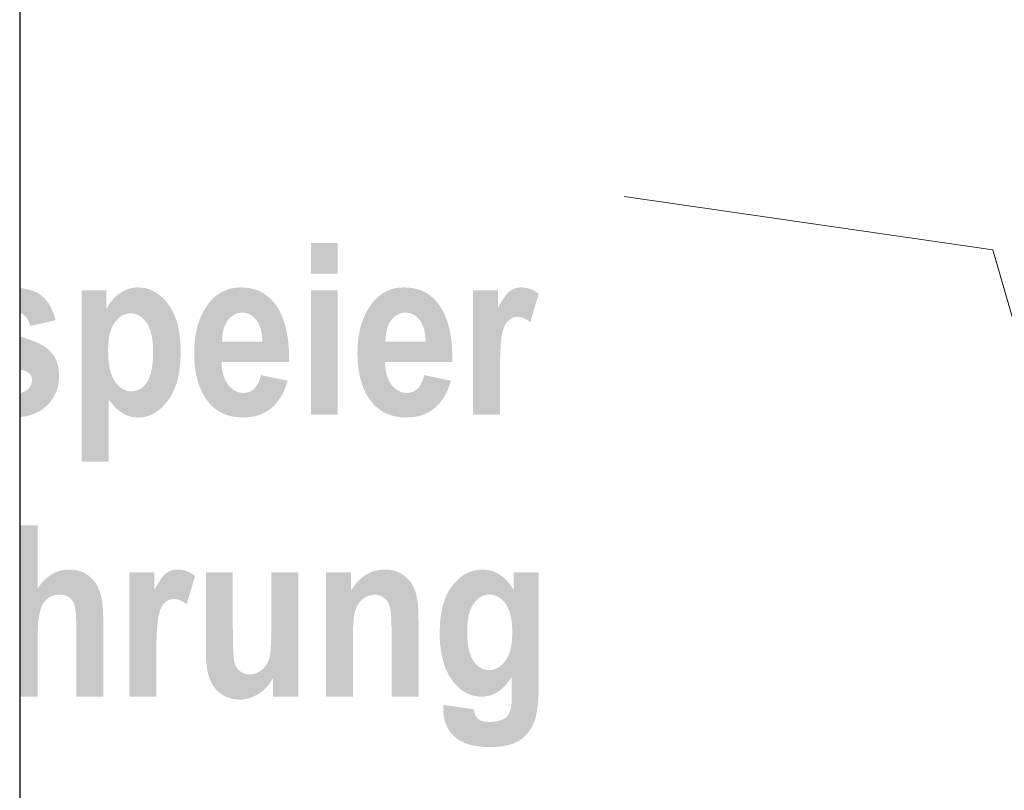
# Model space of a CAD drawing. Header units: metres. Extents: x -2 to 136, y -1 to 84.
# Tile 57 of 137: x 0 to 1.153, y 42.473 to 43.376. Entities that reach past the tile are written whole.
import ezdxf

# ---------------------------------------------------------------- set-up
doc = ezdxf.new("R2010")
doc.units = ezdxf.units.M
for name, color, linetype in [('ITB_XXX_Layout Rahmen', 18, 'Continuous'), ('KFP_Text', 7, 'Continuous'), ('KFP_Wand Aussen', 7, 'Continuous')]:
    doc.layers.add(name, color=color, linetype=linetype)

# ---------------------------------------------------------------- blocks, each defined once
blk = doc.blocks.new('ITB_1002-ID-43-8-579-220')
at = {"layer": 'KFP_Text', "lineweight": 5}
for points in [[(-64.7897, -17.9148), (-64.7897, -17.8792), (-64.8212, -17.8792), (-64.8212, -17.9148)], [(-65.1621, -17.9605), (-65.1604, -17.9612), (-65.1589, -17.9621), (-65.1574, -17.9632), (-65.1561, -17.9643), (-65.1548, -17.9656), (-65.1537, -17.9671), (-65.1527, -17.9686), (-65.1518, -17.9704), (-65.151, -17.9722), (-65.1504, -17.9742), (-65.1498, -17.9763), (-65.1202, -17.9696), (-65.1209, -17.9671), (-65.1216, -17.9647), (-65.1223, -17.9624), (-65.1231, -17.9602), (-65.124, -17.958), (-65.1249, -17.956), (-65.1259, -17.954), (-65.1269, -17.9521), (-65.128, -17.9503), (-65.1292, -17.9486), (-65.1304, -17.947), (-65.1317, -17.9455), (-65.133, -17.944), (-65.1344, -17.9427), (-65.1358, -17.9414), (-65.1373, -17.9402), (-65.1388, -17.9391), (-65.1405, -17.9381), (-65.1422, -17.9371), (-65.144, -17.9362), (-65.146, -17.9354), (-65.148, -17.9347), (-65.15, -17.934), (-65.1522, -17.9334), (-65.1545, -17.9329), (-65.1568, -17.9324), (-65.1593, -17.932), (-65.1618, -17.9317), (-65.1621, -17.9317), (-65.1621, -17.9605)], [(-64.7897, -18.08), (-64.7897, -17.9345), (-64.8212, -17.9345), (-64.8212, -18.08)], [(-64.5999, -18.035), (-64.5999, -18.0308), (-64.5999, -18.0268), (-64.5998, -18.023), (-64.5998, -18.0193), (-64.5997, -18.0158), (-64.5996, -18.0124), (-64.5995, -18.0092), (-64.5994, -18.0062), (-64.5992, -18.0034), (-64.5991, -18.0007), (-64.5989, -17.9982), (-64.5987, -17.9958), (-64.5985, -17.9936), (-64.5982, -17.9916), (-64.598, -17.9898), (-64.5977, -17.9881), (-64.5975, -17.9865), (-64.5971, -17.985), (-64.5968, -17.9836), (-64.5965, -17.9822), (-64.5961, -17.9809), (-64.5957, -17.9797), (-64.5953, -17.9785), (-64.5949, -17.9773), (-64.5944, -17.9763), (-64.5939, -17.9753), (-64.5934, -17.9743), (-64.5929, -17.9734), (-64.5923, -17.9726), (-64.5918, -17.9718), (-64.5912, -17.9711), (-64.5906, -17.9705), (-64.5893, -17.9694), (-64.588, -17.9684), (-64.5866, -17.9675), (-64.5852, -17.9668), (-64.5837, -17.9663), (-64.5822, -17.9659), (-64.5807, -17.9657), (-64.579, -17.9656), (-64.5773, -17.9657), (-64.5755, -17.966), (-64.5737, -17.9665), (-64.5719, -17.9672), (-64.57, -17.9681), (-64.5681, -17.9692), (-64.5662, -17.9705), (-64.5643, -17.9719), (-64.5545, -17.9384), (-64.5557, -17.9375), (-64.557, -17.9367), (-64.5582, -17.9359), (-64.5595, -17.9352), (-64.5607, -17.9345), (-64.562, -17.9339), (-64.5633, -17.9334), (-64.5645, -17.9329), (-64.5658, -17.9325), (-64.5671, -17.9321), (-64.5684, -17.9318), (-64.5698, -17.9316), (-64.5711, -17.9314), (-64.5724, -17.9312), (-64.5737, -17.9311), (-64.5751, -17.9311), (-64.577, -17.9312), (-64.5789, -17.9314), (-64.5807, -17.9318), (-64.5824, -17.9323), (-64.5841, -17.933), (-64.5857, -17.9338), (-64.5873, -17.9348), (-64.5888, -17.9359), (-64.5896, -17.9366), (-64.5903, -17.9373), (-64.5911, -17.938), (-64.5919, -17.9389), (-64.5927, -17.9399), (-64.5935, -17.9409), (-64.5943, -17.942), (-64.5951, -17.9431), (-64.596, -17.9444), (-64.5968, -17.9457), (-64.5977, -17.9471), (-64.5986, -17.9486), (-64.5995, -17.9501), (-64.6004, -17.9517), (-64.6013, -17.9534), (-64.6022, -17.9552), (-64.6022, -17.9345), (-64.6314, -17.9345), (-64.6314, -18.08), (-64.5999, -18.08)], [(-65.1612, -18.0829), (-65.1583, -18.0825), (-65.1555, -18.0821), (-65.1528, -18.0815), (-65.1502, -18.0808), (-65.1477, -18.08), (-65.1452, -18.0791), (-65.1429, -18.0781), (-65.1406, -18.0769), (-65.1384, -18.0757), (-65.1363, -18.0744), (-65.1343, -18.0729), (-65.1324, -18.0714), (-65.1305, -18.0697), (-65.1288, -18.068), (-65.1271, -18.0662), (-65.1256, -18.0643), (-65.1242, -18.0624), (-65.1229, -18.0604), (-65.1217, -18.0584), (-65.1207, -18.0563), (-65.1197, -18.0541), (-65.1189, -18.0519), (-65.1181, -18.0497), (-65.1175, -18.0474), (-65.117, -18.045), (-65.1166, -18.0425), (-65.1163, -18.0401), (-65.1162, -18.0375), (-65.1161, -18.0349), (-65.1162, -18.0327), (-65.1163, -18.0306), (-65.1164, -18.0286), (-65.1167, -18.0266), (-65.117, -18.0246), (-65.1174, -18.0227), (-65.1179, -18.0209), (-65.1184, -18.0191), (-65.1191, -18.0174), (-65.1198, -18.0157), (-65.1205, -18.0141), (-65.1214, -18.0125), (-65.1223, -18.011), (-65.1232, -18.0096), (-65.1243, -18.0081), (-65.1254, -18.0068), (-65.1267, -18.0055), (-65.128, -18.0042), (-65.1295, -18.003), (-65.1312, -18.0017), (-65.133, -18.0005), (-65.1349, -17.9993), (-65.1369, -17.9982), (-65.1391, -17.997), (-65.1414, -17.9959), (-65.1438, -17.9948), (-65.1464, -17.9937), (-65.1491, -17.9927), (-65.1519, -17.9917), (-65.1549, -17.9907), (-65.1579, -17.9897), (-65.1612, -17.9888), (-65.1621, -17.9885), (-65.1621, -18.0271), (-65.1605, -18.0275), (-65.1587, -18.028), (-65.157, -18.0286), (-65.1555, -18.0292), (-65.1541, -18.0297), (-65.1529, -18.0304), (-65.1519, -18.031), (-65.151, -18.0316), (-65.1502, -18.0323), (-65.1497, -18.033), (-65.1492, -18.0338), (-65.1487, -18.0347), (-65.1484, -18.0356), (-65.1481, -18.0365), (-65.1479, -18.0376), (-65.1478, -18.0387), (-65.1478, -18.0398), (-65.1479, -18.0416), (-65.1481, -18.0432), (-65.1486, -18.0447), (-65.1492, -18.0462), (-65.15, -18.0476), (-65.1509, -18.0489), (-65.1521, -18.0501), (-65.1534, -18.0512), (-65.1549, -18.0522), (-65.1565, -18.0531), (-65.1584, -18.0539), (-65.1604, -18.0545), (-65.1621, -18.0549), (-65.1621, -18.083)], [(-65.1409, -18.4105), (-65.1409, -18.3375), (-65.1409, -18.3342), (-65.1408, -18.3311), (-65.1407, -18.3281), (-65.1405, -18.3252), (-65.1403, -18.3224), (-65.14, -18.3198), (-65.1396, -18.3173), (-65.1392, -18.3149), (-65.1388, -18.3127), (-65.1383, -18.3106), (-65.1377, -18.3086), (-65.1371, -18.3068), (-65.1365, -18.3051), (-65.1358, -18.3036), (-65.135, -18.3021), (-65.1342, -18.3008), (-65.1333, -18.2997), (-65.1324, -18.2985), (-65.1315, -18.2975), (-65.1305, -18.2966), (-65.1294, -18.2957), (-65.1284, -18.2949), (-65.1273, -18.2941), (-65.1261, -18.2935), (-65.1249, -18.2929), (-65.1237, -18.2924), (-65.1224, -18.292), (-65.1211, -18.2917), (-65.1197, -18.2914), (-65.1183, -18.2912), (-65.1168, -18.2911), (-65.1153, -18.291), (-65.1139, -18.2911), (-65.1126, -18.2912), (-65.1113, -18.2914), (-65.11, -18.2916), (-65.1089, -18.2919), (-65.1077, -18.2923), (-65.1066, -18.2928), (-65.1056, -18.2933), (-65.1046, -18.2939), (-65.1037, -18.2946), (-65.1028, -18.2953), (-65.102, -18.2961), (-65.1012, -18.297), (-65.1005, -18.298), (-65.0998, -18.299), (-65.0992, -18.3001), (-65.0987, -18.301), (-65.0984, -18.3021), (-65.098, -18.3033), (-65.0977, -18.3047), (-65.0974, -18.3063), (-65.0971, -18.3079), (-65.0968, -18.3098), (-65.0966, -18.3118), (-65.0964, -18.314), (-65.0962, -18.3163), (-65.0961, -18.3188), (-65.096, -18.3214), (-65.0959, -18.3242), (-65.0958, -18.3272), (-65.0958, -18.3303), (-65.0958, -18.3335), (-65.0958, -18.4105), (-65.0643, -18.4105), (-65.0643, -18.3251), (-65.0643, -18.3221), (-65.0643, -18.3192), (-65.0644, -18.3164), (-65.0644, -18.3138), (-65.0645, -18.3112), (-65.0647, -18.3088), (-65.0648, -18.3064), (-65.065, -18.3042), (-65.0652, -18.3021), (-65.0654, -18.3001), (-65.0657, -18.2982), (-65.0659, -18.2965), (-65.0662, -18.2948), (-65.0665, -18.2933), (-65.0669, -18.2918), (-65.0673, -18.2905), (-65.0684, -18.2872), (-65.0696, -18.284), (-65.0711, -18.281), (-65.0727, -18.2783), (-65.0745, -18.2757), (-65.0765, -18.2733), (-65.0786, -18.2711), (-65.0809, -18.2691), (-65.0821, -18.2682), (-65.0833, -18.2674), (-65.0846, -18.2666), (-65.086, -18.2658), (-65.0873, -18.2652), (-65.0887, -18.2645), (-65.0901, -18.264), (-65.0916, -18.2635), (-65.0931, -18.263), (-65.0946, -18.2627), (-65.0962, -18.2623), (-65.0978, -18.2621), (-65.0995, -18.2619), (-65.1012, -18.2617), (-65.1029, -18.2616), (-65.1046, -18.2616), (-65.1073, -18.2617), (-65.1098, -18.2619), (-65.1124, -18.2624), (-65.1149, -18.2629), (-65.1173, -18.2637), (-65.1197, -18.2646), (-65.122, -18.2657), (-65.1243, -18.267), (-65.1266, -18.2684), (-65.1288, -18.2701), (-65.1309, -18.2719), (-65.133, -18.2738), (-65.1351, -18.2759), (-65.1371, -18.2782), (-65.139, -18.2807), (-65.1409, -18.2834), (-65.1409, -18.2097), (-65.1621, -18.2097), (-65.1621, -18.4105)], [(-65.0022, -18.3655), (-65.0022, -18.3613), (-65.0021, -18.3573), (-65.0021, -18.3534), (-65.002, -18.3498), (-65.002, -18.3462), (-65.0019, -18.3429), (-65.0018, -18.3397), (-65.0016, -18.3367), (-65.0015, -18.3338), (-65.0013, -18.3312), (-65.0011, -18.3287), (-65.001, -18.3263), (-65.0007, -18.3241), (-65.0005, -18.3221), (-65.0003, -18.3203), (-65, -18.3186), (-64.9997, -18.317), (-64.9994, -18.3155), (-64.9991, -18.3141), (-64.9987, -18.3127), (-64.9984, -18.3114), (-64.998, -18.3101), (-64.9976, -18.3089), (-64.9971, -18.3078), (-64.9967, -18.3067), (-64.9962, -18.3057), (-64.9957, -18.3048), (-64.9951, -18.3039), (-64.9946, -18.3031), (-64.994, -18.3023), (-64.9935, -18.3016), (-64.9928, -18.301), (-64.9916, -18.2998), (-64.9902, -18.2988), (-64.9889, -18.298), (-64.9875, -18.2973), (-64.986, -18.2968), (-64.9845, -18.2964), (-64.9829, -18.2962), (-64.9813, -18.2961), (-64.9796, -18.2962), (-64.9778, -18.2965), (-64.976, -18.297), (-64.9741, -18.2977), (-64.9723, -18.2986), (-64.9704, -18.2997), (-64.9685, -18.3009), (-64.9666, -18.3024), (-64.9568, -18.2689), (-64.958, -18.268), (-64.9592, -18.2672), (-64.9605, -18.2664), (-64.9617, -18.2657), (-64.963, -18.265), (-64.9643, -18.2644), (-64.9655, -18.2639), (-64.9668, -18.2634), (-64.9681, -18.263), (-64.9694, -18.2626), (-64.9707, -18.2623), (-64.972, -18.262), (-64.9733, -18.2619), (-64.9747, -18.2617), (-64.976, -18.2616), (-64.9774, -18.2616), (-64.9793, -18.2617), (-64.9811, -18.2619), (-64.9829, -18.2623), (-64.9847, -18.2628), (-64.9864, -18.2635), (-64.988, -18.2643), (-64.9896, -18.2653), (-64.9911, -18.2664), (-64.9918, -18.267), (-64.9926, -18.2677), (-64.9933, -18.2685), (-64.9941, -18.2694), (-64.9949, -18.2703), (-64.9957, -18.2714), (-64.9966, -18.2724), (-64.9974, -18.2736), (-64.9982, -18.2749), (-64.9991, -18.2762), (-65, -18.2776), (-65.0008, -18.279), (-65.0017, -18.2806), (-65.0027, -18.2822), (-65.0036, -18.2839), (-65.0045, -18.2857), (-65.0045, -18.265), (-65.0337, -18.265), (-65.0337, -18.4105), (-65.0022, -18.4105)], [(-64.836, -18.4105), (-64.836, -18.265), (-64.8675, -18.265), (-64.8675, -18.3264), (-64.8675, -18.33), (-64.8676, -18.3334), (-64.8676, -18.3367), (-64.8677, -18.3399), (-64.8677, -18.3428), (-64.8678, -18.3456), (-64.8679, -18.3483), (-64.8681, -18.3507), (-64.8682, -18.353), (-64.8684, -18.3552), (-64.8685, -18.3572), (-64.8687, -18.359), (-64.8689, -18.3607), (-64.8691, -18.3622), (-64.8694, -18.3635), (-64.8696, -18.3647), (-64.8702, -18.3668), (-64.871, -18.3688), (-64.8719, -18.3707), (-64.8729, -18.3726), (-64.8741, -18.3743), (-64.8754, -18.3759), (-64.8768, -18.3775), (-64.8784, -18.3789), (-64.8801, -18.3802), (-64.8818, -18.3813), (-64.8836, -18.3823), (-64.8854, -18.3831), (-64.8872, -18.3837), (-64.8891, -18.3841), (-64.891, -18.3844), (-64.893, -18.3844), (-64.8947, -18.3844), (-64.8963, -18.3842), (-64.8979, -18.3838), (-64.8994, -18.3834), (-64.9008, -18.3828), (-64.9022, -18.3821), (-64.9035, -18.3812), (-64.9048, -18.3802), (-64.906, -18.3791), (-64.907, -18.3779), (-64.908, -18.3765), (-64.9088, -18.3751), (-64.9096, -18.3735), (-64.9102, -18.3719), (-64.9107, -18.3701), (-64.9111, -18.3682), (-64.9113, -18.3672), (-64.9115, -18.366), (-64.9116, -18.3646), (-64.9117, -18.363), (-64.9119, -18.3613), (-64.912, -18.3595), (-64.9121, -18.3574), (-64.9122, -18.3553), (-64.9123, -18.3529), (-64.9124, -18.3504), (-64.9124, -18.3477), (-64.9125, -18.3449), (-64.9125, -18.3419), (-64.9125, -18.3387), (-64.9125, -18.3354), (-64.9126, -18.3319), (-64.9126, -18.265), (-64.9441, -18.265), (-64.9441, -18.3571), (-64.9441, -18.3598), (-64.944, -18.3624), (-64.9439, -18.3649), (-64.9438, -18.3673), (-64.9436, -18.3697), (-64.9434, -18.3719), (-64.9432, -18.3741), (-64.9429, -18.3762), (-64.9426, -18.3783), (-64.9423, -18.3802), (-64.9419, -18.3821), (-64.9415, -18.3838), (-64.941, -18.3855), (-64.9406, -18.3872), (-64.9401, -18.3887), (-64.9395, -18.3902), (-64.9383, -18.3929), (-64.9369, -18.3955), (-64.9354, -18.398), (-64.9338, -18.4002), (-64.932, -18.4024), (-64.93, -18.4043), (-64.9279, -18.4061), (-64.9257, -18.4077), (-64.9233, -18.4092), (-64.9209, -18.4104), (-64.9184, -18.4115), (-64.9158, -18.4123), (-64.9131, -18.413), (-64.9104, -18.4135), (-64.9076, -18.4138), (-64.9047, -18.4139), (-64.9033, -18.4139), (-64.9018, -18.4138), (-64.9004, -18.4137), (-64.899, -18.4135), (-64.8976, -18.4132), (-64.8962, -18.4129), (-64.8948, -18.4126), (-64.8934, -18.4122), (-64.892, -18.4118), (-64.8906, -18.4113), (-64.8892, -18.4107), (-64.8879, -18.4101), (-64.8865, -18.4095), (-64.8852, -18.4088), (-64.8838, -18.408), (-64.8825, -18.4072), (-64.8799, -18.4055), (-64.8775, -18.4036), (-64.8751, -18.4015), (-64.8729, -18.3992), (-64.8708, -18.3969), (-64.8689, -18.3943), (-64.8671, -18.3916), (-64.8654, -18.3887), (-64.8654, -18.4105)], [(-64.6952, -18.32), (-64.6953, -18.3174), (-64.6953, -18.3148), (-64.6954, -18.3123), (-64.6955, -18.3099), (-64.6956, -18.3076), (-64.6958, -18.3054), (-64.6959, -18.3032), (-64.6961, -18.3011), (-64.6964, -18.2991), (-64.6967, -18.2972), (-64.6969, -18.2954), (-64.6973, -18.2936), (-64.6976, -18.2919), (-64.698, -18.2903), (-64.6984, -18.2888), (-64.6989, -18.2873), (-64.6999, -18.2845), (-64.701, -18.2819), (-64.7024, -18.2794), (-64.7039, -18.277), (-64.7057, -18.2748), (-64.7076, -18.2727), (-64.7097, -18.2707), (-64.712, -18.2688), (-64.7132, -18.2679), (-64.7144, -18.2671), (-64.7157, -18.2663), (-64.717, -18.2656), (-64.7183, -18.265), (-64.7197, -18.2644), (-64.7211, -18.2639), (-64.7225, -18.2634), (-64.724, -18.263), (-64.7255, -18.2626), (-64.727, -18.2623), (-64.7286, -18.262), (-64.7302, -18.2619), (-64.7318, -18.2617), (-64.7335, -18.2616), (-64.7352, -18.2616), (-64.7381, -18.2617), (-64.741, -18.262), (-64.7438, -18.2625), (-64.7466, -18.2631), (-64.7492, -18.264), (-64.7518, -18.2651), (-64.7544, -18.2663), (-64.7568, -18.2678), (-64.7592, -18.2694), (-64.7616, -18.2712), (-64.7639, -18.2732), (-64.7661, -18.2755), (-64.7683, -18.2779), (-64.7704, -18.2805), (-64.7724, -18.2833), (-64.7744, -18.2862), (-64.7744, -18.265), (-64.8036, -18.265), (-64.8036, -18.4105), (-64.772, -18.4105), (-64.772, -18.3445), (-64.772, -18.3414), (-64.772, -18.3385), (-64.772, -18.3357), (-64.7719, -18.333), (-64.7718, -18.3304), (-64.7717, -18.328), (-64.7716, -18.3256), (-64.7714, -18.3234), (-64.7712, -18.3214), (-64.771, -18.3194), (-64.7708, -18.3176), (-64.7706, -18.3159), (-64.7703, -18.3143), (-64.7701, -18.3129), (-64.7698, -18.3116), (-64.7695, -18.3104), (-64.7687, -18.3082), (-64.7679, -18.3061), (-64.767, -18.3041), (-64.7659, -18.3023), (-64.7647, -18.3006), (-64.7634, -18.299), (-64.762, -18.2975), (-64.7605, -18.2962), (-64.7588, -18.295), (-64.7572, -18.2939), (-64.7554, -18.2931), (-64.7537, -18.2923), (-64.7518, -18.2918), (-64.75, -18.2914), (-64.7481, -18.2911), (-64.7461, -18.291), (-64.7446, -18.2911), (-64.7431, -18.2913), (-64.7417, -18.2916), (-64.7403, -18.292), (-64.739, -18.2926), (-64.7376, -18.2933), (-64.7364, -18.2941), (-64.7351, -18.295), (-64.734, -18.2961), (-64.7329, -18.2972), (-64.7319, -18.2985), (-64.7311, -18.2998), (-64.7303, -18.3013), (-64.7296, -18.3029), (-64.729, -18.3046), (-64.7285, -18.3064), (-64.7283, -18.3074), (-64.7281, -18.3085), (-64.7279, -18.3097), (-64.7278, -18.311), (-64.7276, -18.3125), (-64.7274, -18.3141), (-64.7273, -18.3157), (-64.7272, -18.3175), (-64.7271, -18.3195), (-64.727, -18.3215), (-64.7269, -18.3236), (-64.7269, -18.3259), (-64.7268, -18.3283), (-64.7268, -18.3308), (-64.7268, -18.3334), (-64.7268, -18.3361), (-64.7268, -18.4105), (-64.6952, -18.4105)]]:
    blk.add_hatch(color=252, dxfattribs=at).paths.add_polyline_path(points)
h = blk.add_hatch(color=252, dxfattribs=at)
h.paths.add_polyline_path([(-65.0897, -18.1353), (-65.0581, -18.1353), (-65.0581, -18.0622), (-65.057, -18.0637), (-65.0559, -18.0651), (-65.0548, -18.0664), (-65.0537, -18.0677), (-65.0526, -18.069), (-65.0515, -18.0702), (-65.0504, -18.0713), (-65.0493, -18.0724), (-65.0483, -18.0734), (-65.0472, -18.0743), (-65.0462, -18.0752), (-65.0451, -18.0761), (-65.0441, -18.0768), (-65.043, -18.0775), (-65.042, -18.0782), (-65.041, -18.0788), (-65.039, -18.0799), (-65.0369, -18.0808), (-65.0347, -18.0816), (-65.0326, -18.0823), (-65.0304, -18.0828), (-65.0281, -18.0831), (-65.0258, -18.0833), (-65.0235, -18.0834), (-65.0209, -18.0833), (-65.0185, -18.0831), (-65.016, -18.0827), (-65.0137, -18.0822), (-65.0113, -18.0815), (-65.009, -18.0806), (-65.0067, -18.0796), (-65.0045, -18.0784), (-65.0024, -18.0771), (-65.0002, -18.0756), (-64.9982, -18.074), (-64.9961, -18.0722), (-64.9941, -18.0702), (-64.9922, -18.0681), (-64.9903, -18.0659), (-64.9884, -18.0634), (-64.9866, -18.0609), (-64.985, -18.0582), (-64.9834, -18.0553), (-64.982, -18.0524), (-64.9806, -18.0492), (-64.9794, -18.046), (-64.9783, -18.0426), (-64.9774, -18.0391), (-64.9765, -18.0354), (-64.9757, -18.0316), (-64.9751, -18.0277), (-64.9746, -18.0236), (-64.9742, -18.0194), (-64.9739, -18.015), (-64.9737, -18.0105), (-64.9737, -18.0059), (-64.9737, -18.0015), (-64.9739, -17.9972), (-64.9742, -17.993), (-64.9746, -17.989), (-64.9751, -17.9851), (-64.9757, -17.9813), (-64.9765, -17.9777), (-64.9773, -17.9742), (-64.9783, -17.9708), (-64.9794, -17.9675), (-64.9806, -17.9644), (-64.9819, -17.9614), (-64.9834, -17.9585), (-64.9849, -17.9557), (-64.9866, -17.9531), (-64.9884, -17.9506), (-64.9902, -17.9482), (-64.9921, -17.946), (-64.9941, -17.944), (-64.9961, -17.9421), (-64.9981, -17.9403), (-65.0002, -17.9387), (-65.0023, -17.9373), (-65.0045, -17.936), (-65.0067, -17.9348), (-65.0089, -17.9339), (-65.0112, -17.933), (-65.0136, -17.9323), (-65.016, -17.9318), (-65.0184, -17.9314), (-65.0209, -17.9312), (-65.0234, -17.9311), (-65.0248, -17.9311), (-65.0262, -17.9312), (-65.0276, -17.9313), (-65.029, -17.9315), (-65.0304, -17.9318), (-65.0317, -17.932), (-65.0331, -17.9324), (-65.0344, -17.9328), (-65.0357, -17.9332), (-65.037, -17.9337), (-65.0383, -17.9343), (-65.0396, -17.9349), (-65.0409, -17.9355), (-65.0421, -17.9362), (-65.0434, -17.937), (-65.0446, -17.9378), (-65.047, -17.9395), (-65.0493, -17.9414), (-65.0514, -17.9434), (-65.0535, -17.9456), (-65.0554, -17.948), (-65.0572, -17.9505), (-65.0589, -17.9531), (-65.0605, -17.9559), (-65.0605, -17.9345), (-65.0897, -17.9345)])
h.paths.add_polyline_path([(-65.0585, -18.0021), (-65.0584, -17.9995), (-65.0583, -17.997), (-65.0581, -17.9946), (-65.0578, -17.9923), (-65.0575, -17.99), (-65.0571, -17.9879), (-65.0567, -17.9858), (-65.0562, -17.9838), (-65.0556, -17.9819), (-65.055, -17.9801), (-65.0543, -17.9784), (-65.0535, -17.9767), (-65.0527, -17.9752), (-65.0519, -17.9737), (-65.0509, -17.9723), (-65.05, -17.971), (-65.049, -17.9698), (-65.0479, -17.9686), (-65.0469, -17.9676), (-65.0458, -17.9666), (-65.0447, -17.9657), (-65.0435, -17.9649), (-65.0424, -17.9642), (-65.0412, -17.9636), (-65.0399, -17.963), (-65.0386, -17.9626), (-65.0374, -17.9622), (-65.036, -17.9619), (-65.0347, -17.9617), (-65.0333, -17.9616), (-65.0319, -17.9615), (-65.0305, -17.9616), (-65.0292, -17.9617), (-65.0279, -17.9619), (-65.0266, -17.9622), (-65.0254, -17.9626), (-65.0242, -17.9631), (-65.023, -17.9636), (-65.0218, -17.9643), (-65.0207, -17.965), (-65.0196, -17.9658), (-65.0185, -17.9667), (-65.0174, -17.9677), (-65.0164, -17.9688), (-65.0154, -17.97), (-65.0144, -17.9712), (-65.0134, -17.9726), (-65.0125, -17.974), (-65.0117, -17.9755), (-65.0109, -17.9771), (-65.0101, -17.9789), (-65.0094, -17.9807), (-65.0088, -17.9826), (-65.0083, -17.9846), (-65.0078, -17.9867), (-65.0073, -17.9889), (-65.0069, -17.9912), (-65.0066, -17.9935), (-65.0063, -17.996), (-65.0061, -17.9986), (-65.006, -18.0012), (-65.0059, -18.004), (-65.0059, -18.0068), (-65.0059, -18.0099), (-65.006, -18.0127), (-65.0061, -18.0155), (-65.0063, -18.0182), (-65.0066, -18.0208), (-65.0069, -18.0233), (-65.0073, -18.0256), (-65.0077, -18.0279), (-65.0082, -18.03), (-65.0087, -18.0321), (-65.0093, -18.034), (-65.01, -18.0358), (-65.0107, -18.0376), (-65.0115, -18.0392), (-65.0123, -18.0407), (-65.0132, -18.0421), (-65.0142, -18.0434), (-65.0151, -18.0446), (-65.0161, -18.0458), (-65.0171, -18.0468), (-65.0181, -18.0478), (-65.0192, -18.0487), (-65.0203, -18.0495), (-65.0214, -18.0502), (-65.0226, -18.0508), (-65.0237, -18.0513), (-65.0249, -18.0518), (-65.0262, -18.0522), (-65.0274, -18.0525), (-65.0287, -18.0527), (-65.03, -18.0528), (-65.0313, -18.0529), (-65.0327, -18.0528), (-65.0341, -18.0527), (-65.0354, -18.0525), (-65.0368, -18.0521), (-65.0381, -18.0517), (-65.0393, -18.0512), (-65.0406, -18.0506), (-65.0418, -18.0499), (-65.043, -18.0492), (-65.0442, -18.0483), (-65.0453, -18.0474), (-65.0464, -18.0463), (-65.0475, -18.0452), (-65.0486, -18.0439), (-65.0496, -18.0426), (-65.0506, -18.0412), (-65.0516, -18.0397), (-65.0525, -18.0381), (-65.0533, -18.0364), (-65.0541, -18.0345), (-65.0548, -18.0326), (-65.0555, -18.0306), (-65.056, -18.0285), (-65.0566, -18.0263), (-65.057, -18.0239), (-65.0574, -18.0215), (-65.0578, -18.019), (-65.0581, -18.0163), (-65.0583, -18.0136), (-65.0584, -18.0108), (-65.0585, -18.0078), (-65.0586, -18.0048)], flags=0)
h = blk.add_hatch(color=252, dxfattribs=at)
h.paths.add_polyline_path([(-64.8803, -18.0364), (-64.8811, -18.0387), (-64.8819, -18.0409), (-64.8828, -18.0429), (-64.8838, -18.0448), (-64.8849, -18.0465), (-64.886, -18.0481), (-64.8872, -18.0494), (-64.8885, -18.0507), (-64.8899, -18.0517), (-64.8914, -18.0526), (-64.8929, -18.0533), (-64.8946, -18.0539), (-64.8963, -18.0543), (-64.898, -18.0546), (-64.8999, -18.0546), (-64.9012, -18.0546), (-64.9025, -18.0545), (-64.9037, -18.0543), (-64.905, -18.0541), (-64.9062, -18.0537), (-64.9074, -18.0533), (-64.9085, -18.0528), (-64.9097, -18.0523), (-64.9108, -18.0516), (-64.9119, -18.0509), (-64.9129, -18.0502), (-64.914, -18.0493), (-64.915, -18.0484), (-64.916, -18.0474), (-64.917, -18.0463), (-64.9179, -18.0452), (-64.9188, -18.0439), (-64.9196, -18.0427), (-64.9204, -18.0413), (-64.9212, -18.0399), (-64.9219, -18.0385), (-64.9225, -18.0369), (-64.9231, -18.0354), (-64.9236, -18.0337), (-64.924, -18.032), (-64.9244, -18.0302), (-64.9248, -18.0284), (-64.925, -18.0265), (-64.9253, -18.0246), (-64.9255, -18.0226), (-64.9256, -18.0205), (-64.9256, -18.0184), (-64.8469, -18.0184), (-64.8468, -18.014), (-64.8468, -18.0088), (-64.847, -18.0037), (-64.8474, -17.9988), (-64.8478, -17.9941), (-64.8484, -17.9896), (-64.8491, -17.9852), (-64.8499, -17.9809), (-64.8509, -17.9769), (-64.852, -17.973), (-64.8533, -17.9692), (-64.8546, -17.9656), (-64.8561, -17.9622), (-64.8578, -17.9589), (-64.8595, -17.9558), (-64.8614, -17.9528), (-64.8634, -17.95), (-64.8653, -17.9478), (-64.8672, -17.9456), (-64.8692, -17.9436), (-64.8713, -17.9418), (-64.8735, -17.9401), (-64.8758, -17.9385), (-64.8782, -17.9371), (-64.8806, -17.9358), (-64.8832, -17.9347), (-64.8858, -17.9338), (-64.8885, -17.933), (-64.8913, -17.9323), (-64.8942, -17.9318), (-64.8972, -17.9314), (-64.9002, -17.9312), (-64.9034, -17.9311), (-64.9062, -17.9312), (-64.909, -17.9314), (-64.9117, -17.9318), (-64.9143, -17.9323), (-64.9169, -17.9329), (-64.9194, -17.9337), (-64.9218, -17.9347), (-64.9242, -17.9357), (-64.9265, -17.937), (-64.9287, -17.9384), (-64.9309, -17.9399), (-64.933, -17.9415), (-64.9351, -17.9433), (-64.937, -17.9453), (-64.9389, -17.9474), (-64.9408, -17.9496), (-64.9428, -17.9524), (-64.9448, -17.9554), (-64.9466, -17.9584), (-64.9482, -17.9615), (-64.9498, -17.9648), (-64.9512, -17.9682), (-64.9524, -17.9716), (-64.9536, -17.9752), (-64.9546, -17.9789), (-64.9554, -17.9828), (-64.9562, -17.9867), (-64.9568, -17.9907), (-64.9572, -17.9949), (-64.9576, -17.9992), (-64.9578, -18.0036), (-64.9578, -18.0081), (-64.9578, -18.0127), (-64.9576, -18.0171), (-64.9572, -18.0214), (-64.9568, -18.0256), (-64.9562, -18.0296), (-64.9555, -18.0336), (-64.9546, -18.0373), (-64.9536, -18.041), (-64.9525, -18.0446), (-64.9512, -18.048), (-64.9498, -18.0512), (-64.9483, -18.0544), (-64.9467, -18.0574), (-64.9449, -18.0603), (-64.9429, -18.0631), (-64.9409, -18.0657), (-64.9391, -18.0679), (-64.9371, -18.0699), (-64.9351, -18.0717), (-64.933, -18.0734), (-64.9308, -18.075), (-64.9284, -18.0765), (-64.926, -18.0778), (-64.9235, -18.079), (-64.921, -18.08), (-64.9183, -18.0809), (-64.9155, -18.0817), (-64.9126, -18.0823), (-64.9096, -18.0828), (-64.9066, -18.0831), (-64.9034, -18.0833), (-64.9002, -18.0834), (-64.8978, -18.0834), (-64.8955, -18.0832), (-64.8933, -18.083), (-64.891, -18.0827), (-64.8889, -18.0824), (-64.8867, -18.0819), (-64.8847, -18.0814), (-64.8826, -18.0808), (-64.8806, -18.08), (-64.8787, -18.0793), (-64.8768, -18.0784), (-64.8749, -18.0774), (-64.8731, -18.0764), (-64.8713, -18.0753), (-64.8696, -18.0741), (-64.8679, -18.0728), (-64.8663, -18.0714), (-64.8647, -18.07), (-64.8632, -18.0684), (-64.8617, -18.0668), (-64.8603, -18.0651), (-64.859, -18.0632), (-64.8577, -18.0613), (-64.8564, -18.0594), (-64.8552, -18.0573), (-64.8541, -18.0551), (-64.853, -18.0529), (-64.852, -18.0505), (-64.851, -18.0481), (-64.8501, -18.0456), (-64.8492, -18.043), (-64.8484, -18.0403), (-64.8797, -18.0338)])
h.paths.add_polyline_path([(-64.9251, -17.9948), (-64.9251, -17.9928), (-64.925, -17.9909), (-64.9249, -17.989), (-64.9247, -17.9871), (-64.9245, -17.9854), (-64.9242, -17.9836), (-64.9238, -17.982), (-64.9235, -17.9804), (-64.923, -17.9788), (-64.9225, -17.9773), (-64.9219, -17.9759), (-64.9213, -17.9745), (-64.9206, -17.9732), (-64.9199, -17.9719), (-64.9191, -17.9707), (-64.9183, -17.9695), (-64.9174, -17.9684), (-64.9165, -17.9674), (-64.9156, -17.9665), (-64.9147, -17.9656), (-64.9137, -17.9648), (-64.9127, -17.9641), (-64.9117, -17.9634), (-64.9107, -17.9628), (-64.9096, -17.9623), (-64.9085, -17.9618), (-64.9074, -17.9614), (-64.9063, -17.9611), (-64.9051, -17.9609), (-64.9039, -17.9607), (-64.9027, -17.9606), (-64.9015, -17.9606), (-64.9003, -17.9606), (-64.8992, -17.9607), (-64.898, -17.9609), (-64.8969, -17.9611), (-64.8959, -17.9614), (-64.8948, -17.9618), (-64.8937, -17.9622), (-64.8927, -17.9627), (-64.8917, -17.9633), (-64.8907, -17.9639), (-64.8898, -17.9646), (-64.8888, -17.9654), (-64.8879, -17.9662), (-64.887, -17.9671), (-64.8861, -17.9681), (-64.8852, -17.9692), (-64.8844, -17.9703), (-64.8836, -17.9714), (-64.8829, -17.9727), (-64.8822, -17.974), (-64.8816, -17.9753), (-64.881, -17.9768), (-64.8805, -17.9783), (-64.88, -17.9799), (-64.8796, -17.9815), (-64.8792, -17.9832), (-64.8789, -17.985), (-64.8786, -17.9868), (-64.8784, -17.9887), (-64.8782, -17.9907), (-64.8781, -17.9927), (-64.878, -17.9948)], flags=0)
h = blk.add_hatch(color=252, dxfattribs=at)
h.paths.add_polyline_path([(-64.6892, -18.0364), (-64.6899, -18.0387), (-64.6907, -18.0409), (-64.6916, -18.0429), (-64.6926, -18.0448), (-64.6937, -18.0465), (-64.6948, -18.0481), (-64.6961, -18.0494), (-64.6974, -18.0507), (-64.6988, -18.0517), (-64.7002, -18.0526), (-64.7018, -18.0533), (-64.7034, -18.0539), (-64.7051, -18.0543), (-64.7069, -18.0546), (-64.7087, -18.0546), (-64.71, -18.0546), (-64.7113, -18.0545), (-64.7126, -18.0543), (-64.7138, -18.0541), (-64.715, -18.0537), (-64.7162, -18.0533), (-64.7174, -18.0528), (-64.7185, -18.0523), (-64.7196, -18.0516), (-64.7207, -18.0509), (-64.7218, -18.0502), (-64.7228, -18.0493), (-64.7238, -18.0484), (-64.7248, -18.0474), (-64.7258, -18.0463), (-64.7267, -18.0452), (-64.7276, -18.0439), (-64.7285, -18.0427), (-64.7293, -18.0413), (-64.73, -18.0399), (-64.7307, -18.0385), (-64.7313, -18.0369), (-64.7319, -18.0354), (-64.7324, -18.0337), (-64.7328, -18.032), (-64.7332, -18.0302), (-64.7336, -18.0284), (-64.7339, -18.0265), (-64.7341, -18.0246), (-64.7343, -18.0226), (-64.7344, -18.0205), (-64.7345, -18.0184), (-64.6557, -18.0184), (-64.6556, -18.014), (-64.6557, -18.0088), (-64.6559, -18.0037), (-64.6562, -17.9988), (-64.6566, -17.9941), (-64.6572, -17.9896), (-64.6579, -17.9852), (-64.6588, -17.9809), (-64.6598, -17.9769), (-64.6609, -17.973), (-64.6621, -17.9692), (-64.6635, -17.9656), (-64.665, -17.9622), (-64.6666, -17.9589), (-64.6683, -17.9558), (-64.6702, -17.9528), (-64.6722, -17.95), (-64.6741, -17.9478), (-64.676, -17.9456), (-64.678, -17.9436), (-64.6802, -17.9418), (-64.6824, -17.9401), (-64.6846, -17.9385), (-64.687, -17.9371), (-64.6895, -17.9358), (-64.692, -17.9347), (-64.6946, -17.9338), (-64.6973, -17.933), (-64.7002, -17.9323), (-64.703, -17.9318), (-64.706, -17.9314), (-64.7091, -17.9312), (-64.7122, -17.9311), (-64.7151, -17.9312), (-64.7178, -17.9314), (-64.7205, -17.9318), (-64.7232, -17.9323), (-64.7257, -17.9329), (-64.7282, -17.9337), (-64.7307, -17.9347), (-64.733, -17.9357), (-64.7353, -17.937), (-64.7376, -17.9384), (-64.7397, -17.9399), (-64.7419, -17.9415), (-64.7439, -17.9433), (-64.7459, -17.9453), (-64.7478, -17.9474), (-64.7496, -17.9496), (-64.7517, -17.9524), (-64.7536, -17.9554), (-64.7554, -17.9584), (-64.7571, -17.9615), (-64.7586, -17.9648), (-64.76, -17.9682), (-64.7613, -17.9716), (-64.7624, -17.9752), (-64.7634, -17.9789), (-64.7643, -17.9828), (-64.765, -17.9867), (-64.7656, -17.9907), (-64.7661, -17.9949), (-64.7664, -17.9992), (-64.7666, -18.0036), (-64.7667, -18.0081), (-64.7666, -18.0127), (-64.7664, -18.0171), (-64.7661, -18.0214), (-64.7656, -18.0256), (-64.765, -18.0296), (-64.7643, -18.0336), (-64.7634, -18.0373), (-64.7624, -18.041), (-64.7613, -18.0446), (-64.76, -18.048), (-64.7587, -18.0512), (-64.7571, -18.0544), (-64.7555, -18.0574), (-64.7537, -18.0603), (-64.7518, -18.0631), (-64.7497, -18.0657), (-64.7479, -18.0679), (-64.746, -18.0699), (-64.7439, -18.0717), (-64.7418, -18.0734), (-64.7396, -18.075), (-64.7373, -18.0765), (-64.7349, -18.0778), (-64.7324, -18.079), (-64.7298, -18.08), (-64.7271, -18.0809), (-64.7243, -18.0817), (-64.7214, -18.0823), (-64.7185, -18.0828), (-64.7154, -18.0831), (-64.7123, -18.0833), (-64.709, -18.0834), (-64.7067, -18.0834), (-64.7044, -18.0832), (-64.7021, -18.083), (-64.6999, -18.0827), (-64.6977, -18.0824), (-64.6956, -18.0819), (-64.6935, -18.0814), (-64.6915, -18.0808), (-64.6895, -18.08), (-64.6875, -18.0793), (-64.6856, -18.0784), (-64.6837, -18.0774), (-64.6819, -18.0764), (-64.6802, -18.0753), (-64.6784, -18.0741), (-64.6768, -18.0728), (-64.6751, -18.0714), (-64.6736, -18.07), (-64.672, -18.0684), (-64.6706, -18.0668), (-64.6692, -18.0651), (-64.6678, -18.0632), (-64.6665, -18.0613), (-64.6653, -18.0594), (-64.6641, -18.0573), (-64.6629, -18.0551), (-64.6618, -18.0529), (-64.6608, -18.0505), (-64.6598, -18.0481), (-64.6589, -18.0456), (-64.658, -18.043), (-64.6572, -18.0403), (-64.6885, -18.0338)])
h.paths.add_polyline_path([(-64.7339, -17.9948), (-64.7339, -17.9928), (-64.7338, -17.9909), (-64.7337, -17.989), (-64.7335, -17.9871), (-64.7333, -17.9854), (-64.733, -17.9836), (-64.7327, -17.982), (-64.7323, -17.9804), (-64.7318, -17.9788), (-64.7313, -17.9773), (-64.7308, -17.9759), (-64.7301, -17.9745), (-64.7295, -17.9732), (-64.7287, -17.9719), (-64.7279, -17.9707), (-64.7271, -17.9695), (-64.7262, -17.9684), (-64.7253, -17.9674), (-64.7244, -17.9665), (-64.7235, -17.9656), (-64.7225, -17.9648), (-64.7215, -17.9641), (-64.7205, -17.9634), (-64.7195, -17.9628), (-64.7184, -17.9623), (-64.7173, -17.9618), (-64.7162, -17.9614), (-64.7151, -17.9611), (-64.7139, -17.9609), (-64.7128, -17.9607), (-64.7115, -17.9606), (-64.7103, -17.9606), (-64.7091, -17.9606), (-64.708, -17.9607), (-64.7069, -17.9609), (-64.7058, -17.9611), (-64.7047, -17.9614), (-64.7036, -17.9618), (-64.7026, -17.9622), (-64.7015, -17.9627), (-64.7005, -17.9633), (-64.6996, -17.9639), (-64.6986, -17.9646), (-64.6976, -17.9654), (-64.6967, -17.9662), (-64.6958, -17.9671), (-64.6949, -17.9681), (-64.6941, -17.9692), (-64.6932, -17.9703), (-64.6925, -17.9714), (-64.6917, -17.9727), (-64.6911, -17.974), (-64.6904, -17.9753), (-64.6899, -17.9768), (-64.6893, -17.9783), (-64.6889, -17.9799), (-64.6884, -17.9815), (-64.6881, -17.9832), (-64.6877, -17.985), (-64.6874, -17.9868), (-64.6872, -17.9887), (-64.687, -17.9907), (-64.6869, -17.9927), (-64.6868, -17.9948)], flags=0)
h = blk.add_hatch(color=252, dxfattribs=at)
h.paths.add_polyline_path([(-64.6663, -18.4248), (-64.6662, -18.4282), (-64.6659, -18.4314), (-64.6655, -18.4346), (-64.6648, -18.4376), (-64.6639, -18.4405), (-64.6628, -18.4434), (-64.6616, -18.4461), (-64.6601, -18.4487), (-64.6585, -18.4512), (-64.6567, -18.4536), (-64.6547, -18.4558), (-64.6525, -18.4578), (-64.6502, -18.4597), (-64.6477, -18.4614), (-64.645, -18.4629), (-64.6422, -18.4643), (-64.6407, -18.4649), (-64.6391, -18.4655), (-64.6375, -18.4661), (-64.6358, -18.4666), (-64.6341, -18.467), (-64.6323, -18.4675), (-64.6304, -18.4678), (-64.6285, -18.4682), (-64.6265, -18.4685), (-64.6245, -18.4688), (-64.6224, -18.469), (-64.6202, -18.4692), (-64.618, -18.4693), (-64.6157, -18.4694), (-64.6133, -18.4695), (-64.6109, -18.4695), (-64.6083, -18.4695), (-64.6058, -18.4694), (-64.6033, -18.4692), (-64.6009, -18.469), (-64.5986, -18.4688), (-64.5964, -18.4685), (-64.5942, -18.4681), (-64.5921, -18.4677), (-64.5901, -18.4672), (-64.5881, -18.4667), (-64.5862, -18.4661), (-64.5844, -18.4654), (-64.5827, -18.4647), (-64.581, -18.464), (-64.5794, -18.4632), (-64.5779, -18.4623), (-64.5764, -18.4614), (-64.575, -18.4604), (-64.5736, -18.4594), (-64.5723, -18.4583), (-64.571, -18.4571), (-64.5698, -18.4559), (-64.5686, -18.4547), (-64.5675, -18.4534), (-64.5664, -18.452), (-64.5654, -18.4506), (-64.5644, -18.4491), (-64.5634, -18.4476), (-64.5626, -18.4461), (-64.5617, -18.4444), (-64.5609, -18.4427), (-64.5602, -18.441), (-64.5595, -18.4392), (-64.5588, -18.4372), (-64.5582, -18.4351), (-64.5577, -18.4329), (-64.5572, -18.4305), (-64.5567, -18.428), (-64.5563, -18.4254), (-64.5559, -18.4226), (-64.5556, -18.4197), (-64.5553, -18.4166), (-64.555, -18.4134), (-64.5548, -18.4101), (-64.5547, -18.4067), (-64.5545, -18.4031), (-64.5545, -18.3994), (-64.5545, -18.3955), (-64.5545, -18.265), (-64.5839, -18.265), (-64.5839, -18.2854), (-64.5857, -18.2825), (-64.5876, -18.2798), (-64.5895, -18.2773), (-64.5915, -18.275), (-64.5936, -18.2729), (-64.5957, -18.2709), (-64.5979, -18.2691), (-64.6001, -18.2676), (-64.6024, -18.2662), (-64.6047, -18.265), (-64.6072, -18.2639), (-64.6097, -18.2631), (-64.6122, -18.2624), (-64.6148, -18.262), (-64.6175, -18.2617), (-64.6202, -18.2616), (-64.6228, -18.2617), (-64.6253, -18.2619), (-64.6278, -18.2623), (-64.6303, -18.2628), (-64.6327, -18.2635), (-64.635, -18.2643), (-64.6373, -18.2652), (-64.6395, -18.2663), (-64.6417, -18.2676), (-64.6439, -18.269), (-64.646, -18.2706), (-64.648, -18.2723), (-64.65, -18.2741), (-64.652, -18.2761), (-64.6539, -18.2783), (-64.6558, -18.2806), (-64.6575, -18.283), (-64.6592, -18.2856), (-64.6607, -18.2883), (-64.6622, -18.2912), (-64.6635, -18.2942), (-64.6647, -18.2974), (-64.6658, -18.3007), (-64.6668, -18.3041), (-64.6676, -18.3077), (-64.6684, -18.3115), (-64.669, -18.3153), (-64.6695, -18.3194), (-64.6699, -18.3235), (-64.6702, -18.3278), (-64.6704, -18.3323), (-64.6704, -18.3369), (-64.6704, -18.3412), (-64.6702, -18.3454), (-64.6699, -18.3495), (-64.6694, -18.3535), (-64.6689, -18.3574), (-64.6682, -18.3611), (-64.6674, -18.3648), (-64.6665, -18.3683), (-64.6655, -18.3717), (-64.6643, -18.375), (-64.6631, -18.3782), (-64.6617, -18.3813), (-64.6602, -18.3843), (-64.6585, -18.3871), (-64.6567, -18.3899), (-64.6549, -18.3925), (-64.6532, -18.3947), (-64.6514, -18.3967), (-64.6496, -18.3986), (-64.6477, -18.4004), (-64.6458, -18.402), (-64.6438, -18.4035), (-64.6418, -18.4048), (-64.6398, -18.406), (-64.6377, -18.407), (-64.6355, -18.4079), (-64.6333, -18.4087), (-64.6311, -18.4093), (-64.6288, -18.4098), (-64.6264, -18.4102), (-64.624, -18.4104), (-64.6216, -18.4105), (-64.6189, -18.4104), (-64.6163, -18.4101), (-64.6138, -18.4096), (-64.6113, -18.409), (-64.6089, -18.4082), (-64.6065, -18.4071), (-64.6042, -18.406), (-64.6019, -18.4046), (-64.5997, -18.403), (-64.5976, -18.4013), (-64.5955, -18.3993), (-64.5935, -18.3972), (-64.5915, -18.3949), (-64.5896, -18.3924), (-64.5878, -18.3898), (-64.586, -18.3869), (-64.586, -18.4081), (-64.586, -18.4099), (-64.586, -18.4116), (-64.5861, -18.4133), (-64.5861, -18.4148), (-64.5862, -18.4163), (-64.5863, -18.4178), (-64.5864, -18.4192), (-64.5866, -18.4205), (-64.5868, -18.4217), (-64.5869, -18.4229), (-64.5871, -18.424), (-64.5874, -18.425), (-64.5876, -18.4259), (-64.5879, -18.4268), (-64.5881, -18.4276), (-64.5884, -18.4284), (-64.5891, -18.4298), (-64.5898, -18.4311), (-64.5906, -18.4323), (-64.5914, -18.4333), (-64.5923, -18.4343), (-64.5933, -18.4352), (-64.5943, -18.436), (-64.5954, -18.4366), (-64.5971, -18.4374), (-64.5988, -18.4381), (-64.6008, -18.4387), (-64.6028, -18.4392), (-64.6049, -18.4396), (-64.6072, -18.4398), (-64.6096, -18.44), (-64.6122, -18.44), (-64.6143, -18.44), (-64.6164, -18.4398), (-64.6182, -18.4396), (-64.62, -18.4392), (-64.6215, -18.4387), (-64.6229, -18.4382), (-64.6242, -18.4375), (-64.6253, -18.4367), (-64.6263, -18.4358), (-64.6272, -18.4347), (-64.628, -18.4335), (-64.6287, -18.4322), (-64.6292, -18.4307), (-64.6297, -18.4291), (-64.6301, -18.4273), (-64.6303, -18.4254), (-64.6663, -18.42)])
h.paths.add_polyline_path([(-64.6382, -18.3319), (-64.6381, -18.3293), (-64.638, -18.3267), (-64.6378, -18.3243), (-64.6375, -18.3219), (-64.6372, -18.3196), (-64.6368, -18.3174), (-64.6364, -18.3153), (-64.6359, -18.3133), (-64.6353, -18.3114), (-64.6347, -18.3096), (-64.634, -18.3078), (-64.6333, -18.3062), (-64.6325, -18.3046), (-64.6317, -18.3031), (-64.6308, -18.3017), (-64.6298, -18.3004), (-64.6289, -18.2992), (-64.6279, -18.2981), (-64.6268, -18.2971), (-64.6258, -18.2961), (-64.6247, -18.2952), (-64.6236, -18.2944), (-64.6224, -18.2937), (-64.6212, -18.2931), (-64.62, -18.2925), (-64.6188, -18.2921), (-64.6175, -18.2917), (-64.6162, -18.2914), (-64.6149, -18.2912), (-64.6135, -18.2911), (-64.6122, -18.291), (-64.6108, -18.2911), (-64.6094, -18.2912), (-64.608, -18.2914), (-64.6067, -18.2917), (-64.6054, -18.2921), (-64.6042, -18.2926), (-64.603, -18.2931), (-64.6017, -18.2938), (-64.6006, -18.2945), (-64.5994, -18.2953), (-64.5983, -18.2962), (-64.5972, -18.2972), (-64.5962, -18.2982), (-64.5951, -18.2994), (-64.5941, -18.3006), (-64.5931, -18.3019), (-64.5922, -18.3034), (-64.5913, -18.3049), (-64.5905, -18.3065), (-64.5898, -18.3081), (-64.5891, -18.3099), (-64.5884, -18.3118), (-64.5879, -18.3138), (-64.5874, -18.3158), (-64.5869, -18.318), (-64.5865, -18.3202), (-64.5862, -18.3225), (-64.5859, -18.325), (-64.5857, -18.3275), (-64.5855, -18.3301), (-64.5855, -18.3328), (-64.5854, -18.3356), (-64.5855, -18.3383), (-64.5856, -18.341), (-64.5857, -18.3435), (-64.5859, -18.346), (-64.5862, -18.3483), (-64.5866, -18.3506), (-64.587, -18.3528), (-64.5874, -18.3549), (-64.588, -18.3569), (-64.5886, -18.3588), (-64.5892, -18.3607), (-64.59, -18.3624), (-64.5907, -18.3641), (-64.5916, -18.3657), (-64.5925, -18.3671), (-64.5935, -18.3685), (-64.5945, -18.3698), (-64.5955, -18.3711), (-64.5966, -18.3722), (-64.5977, -18.3733), (-64.5988, -18.3743), (-64.6, -18.3751), (-64.6011, -18.3759), (-64.6023, -18.3767), (-64.6036, -18.3773), (-64.6048, -18.3778), (-64.6061, -18.3783), (-64.6074, -18.3787), (-64.6087, -18.379), (-64.6101, -18.3792), (-64.6114, -18.3793), (-64.6128, -18.3794), (-64.6142, -18.3793), (-64.6154, -18.3792), (-64.6167, -18.379), (-64.6179, -18.3787), (-64.6191, -18.3783), (-64.6203, -18.3779), (-64.6215, -18.3773), (-64.6226, -18.3767), (-64.6237, -18.376), (-64.6248, -18.3752), (-64.6258, -18.3743), (-64.6269, -18.3734), (-64.6279, -18.3723), (-64.6289, -18.3712), (-64.6298, -18.37), (-64.6308, -18.3687), (-64.6317, -18.3673), (-64.6325, -18.3658), (-64.6333, -18.3642), (-64.634, -18.3625), (-64.6347, -18.3608), (-64.6353, -18.3589), (-64.6359, -18.3569), (-64.6364, -18.3548), (-64.6368, -18.3526), (-64.6372, -18.3504), (-64.6375, -18.348), (-64.6378, -18.3455), (-64.638, -18.343), (-64.6381, -18.3403), (-64.6382, -18.3375), (-64.6382, -18.3347)], flags=0)
at = {"layer": 'KFP_Text', "color": 251, "lineweight": 5, "true_color": 0x5a5d5a}
for p, q in [((-64.023, -17.8872), (-64.4545, -17.8246)), ((-63.5437, -19.5498), (-64.023, -17.8872))]:
    blk.add_line(p, q, dxfattribs=at)
blk = doc.blocks.new('Blätter-ID-30-569-579-588')
at = {"layer": 'ITB_XXX_Layout Rahmen', "color": 7, "lineweight": 30}
blk.add_lwpolyline([(0, 83.1), (0, 0), (135.5, 0), (135.5, 83.1), (0, 83.1)], dxfattribs=at)

msp = doc.modelspace()

# ---------------------------------------------------------------- block references
at = {"layer": 'KFP_Wand Aussen', "color": 251, "lineweight": 5, "true_color": 0x5a5d5a}
msp.add_blockref('ITB_1002-ID-43-8-579-220', (65.1621, 60.9933), dxfattribs=at)

# ---------------------------------------------------------------- next in the draw order: block references
at = {"layer": 'ITB_XXX_Layout Rahmen', "color": 7, "lineweight": 30}
msp.add_blockref('Blätter-ID-30-569-579-588', (0, 0), dxfattribs=at)

doc.saveas('drawing.dxf')
